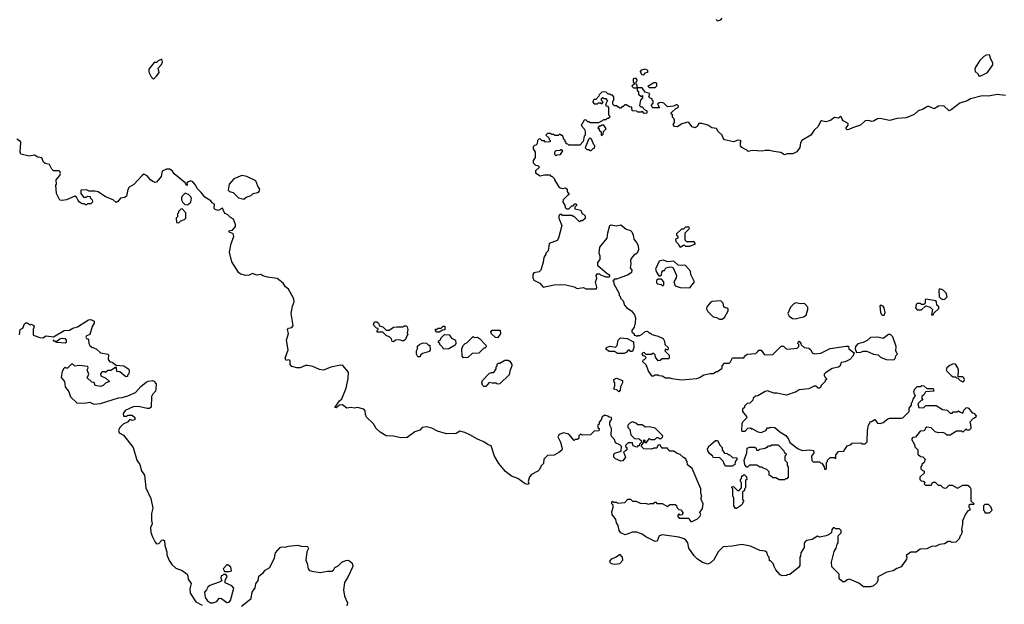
# Model space of a CAD drawing. Extents: x 1862350 to 2057294, y 212041 to 437318.
# Tile 161 of 256: x 1960506 to 1969775, y 313940 to 319441. Entities that reach past the tile are written whole.
import ezdxf

# ---------------------------------------------------------------- set-up
doc = ezdxf.new("R2010")
doc.units = 0

msp = doc.modelspace()

# ---------------------------------------------------------------- linework, layer by layer
at = {"layer": '0CON10XD'}
for points in [[(1967063, 319443), (1967075, 319430), (1967105, 319440), (1967120, 319455)], [(1961765, 318882.5), (1961795, 318910), (1961817.5, 318945), (1961810, 318985), (1961841.7, 319018.3), (1961850, 319045), (1961845, 319070), (1961810, 319055), (1961795, 319040), (1961771.7, 319038.3), (1961723, 318977), (1961720, 318955), (1961725, 318940), (1961743.9, 318903.9), (1961765, 318882.5)], [(1969531.7, 318911.7), (1969555, 318912.5), (1969616.7, 318945), (1969667.5, 319015), (1969667.5, 319035), (1969648.3, 319068.3), (1969635, 319110), (1969605, 319107.5), (1969583.6, 319096.4), (1969543.9, 319056.1), (1969503.3, 318995), (1969497.5, 318975), (1969500, 318955), (1969528.3, 318928.3), (1969531.7, 318911.7)], [(1966375, 318920), (1966361.7, 318921.7), (1966350, 318955), (1966361.7, 318968.3), (1966395, 318980), (1966416.7, 318965), (1966417, 318943), (1966391.7, 318938.3), (1966375, 318920)], [(1966926, 318466), (1966900, 318465), (1966885, 318437.5), (1966865, 318422.5), (1966835, 318433.3), (1966805, 318472.5), (1966795, 318477.5), (1966738.3, 318461.7), (1966697, 318433), (1966670, 318435), (1966657.5, 318455), (1966670, 318475), (1966670, 318495), (1966665, 318510), (1966650, 318525), (1966650, 318545), (1966640, 318555), (1966640, 318565), (1966685, 318610), (1966695, 318610), (1966708.3, 318621.7), (1966708.3, 318628.3), (1966695, 318640), (1966685, 318640), (1966661.7, 318628.3), (1966605, 318620), (1966570, 318655), (1966545, 318662.5), (1966525, 318660), (1966510, 318645), (1966528.3, 318611.7), (1966461.7, 318611.7), (1966460, 318625), (1966450, 318635), (1966470, 318655), (1966470, 318675), (1966460, 318685), (1966460, 318695), (1966441.7, 318701.7), (1966430, 318715), (1966437, 318747), (1966395, 318760), (1966365, 318800), (1966320, 318800), (1966320, 318825), (1966310, 318835), (1966310, 318855), (1966320, 318865), (1966320, 318875), (1966305, 318890), (1966280, 318885), (1966280, 318855), (1966290, 318845), (1966290, 318835), (1966270, 318815), (1966285, 318800), (1966320, 318800), (1966320, 318775), (1966330, 318765), (1966331.7, 318741.7), (1966355, 318720), (1966368.3, 318728.3), (1966370, 318705), (1966350, 318685), (1966340, 318635), (1966351.7, 318621.7), (1966365, 318620), (1966391.7, 318591.7), (1966410, 318585), (1966408.3, 318561.7), (1966385, 318560), (1966365, 318580), (1966355, 318570), (1966325, 318570), (1966315, 318580), (1966273, 318583), (1966268.3, 318618.3), (1966245, 318620), (1966215, 318640), (1966205, 318640), (1966185, 318620), (1966175, 318620), (1966165, 318610), (1966155, 318610), (1966125, 318630), (1966105, 318630), (1966090, 318645), (1966090, 318675), (1966100, 318685), (1966100, 318715), (1966085, 318730), (1966075, 318730), (1966065, 318740), (1966045, 318740), (1966028.3, 318758.3), (1966005, 318762.5), (1965985, 318760), (1965960, 318735), (1965958.3, 318721.7), (1965928.3, 318691.7), (1965915, 318690), (1965905, 318680), (1965900, 318665), (1965915, 318650), (1965945, 318650), (1965955, 318660), (1965975, 318660), (1965985, 318650), (1966000, 318665), (1965981.7, 318681.7), (1965981.7, 318698.3), (1965995, 318710), (1966005, 318700), (1966025, 318700), (1966040, 318675), (1966030, 318665), (1966020, 318635), (1966038.3, 318628.3), (1966050, 318615), (1966050, 318545), (1966060, 318535), (1966058.3, 318521.7), (1966045, 318510), (1966035, 318510), (1966025, 318500), (1966005, 318500), (1965955, 318470), (1965875, 318470), (1965865, 318480), (1965855, 318480), (1965835, 318500), (1965820, 318495), (1965790, 318445), (1965821.7, 318411.7), (1965830, 318385), (1965830, 318355), (1965820, 318345), (1965810, 318295), (1965778.3, 318261.7), (1965675, 318260), (1965665, 318270), (1965651.7, 318271.7), (1965650, 318285), (1965641.7, 318291.7), (1965640, 318305), (1965631.7, 318311.7), (1965615, 318350), (1965605, 318350), (1965595, 318360), (1965585, 318360), (1965575, 318350), (1965545, 318350), (1965535, 318360), (1965515, 318360), (1965505, 318370), (1965475, 318370), (1965460, 318355), (1965488.3, 318328.3), (1965490, 318315), (1965500, 318305), (1965498.3, 318291.7), (1965455, 318290), (1965445, 318300), (1965425, 318300), (1965408.3, 318318.3), (1965395, 318320), (1965380, 318305), (1965378.3, 318271.7), (1965365, 318260), (1965351.7, 318258.3), (1965340, 318245), (1965340, 318225), (1965360, 318195), (1965360, 318145), (1965340, 318115), (1965340, 318095), (1965361.7, 318071.7), (1965385, 318070), (1965400, 318055), (1965361.7, 318018.3), (1965361.7, 318001.7), (1965405, 317972.5), (1965445, 317980), (1965495, 317980), (1965505, 317970), (1965515, 317970), (1965540, 317945), (1965540, 317935), (1965583.6, 317863.6), (1965615, 317852.5), (1965645, 317860), (1965660, 317845), (1965660, 317825), (1965680, 317795), (1965661.7, 317788.3), (1965622.5, 317745), (1965617.5, 317725), (1965637, 317697), (1965640, 317675), (1965655, 317660), (1965675, 317660), (1965705, 317690), (1965715, 317690), (1965731.7, 317708.3), (1965745, 317710), (1965750, 317695), (1965731.7, 317678.3), (1965731.7, 317661.7), (1965788.3, 317648.3), (1965800, 317615), (1965815, 317610), (1965830, 317595), (1965828.3, 317571.7), (1965805, 317550), (1965785, 317550), (1965775, 317540), (1965725, 317590), (1965715, 317590), (1965705, 317600), (1965615, 317600), (1965605, 317610), (1965591.7, 317608.3), (1965580, 317595), (1965580, 317575), (1965610, 317505), (1965577.5, 317385), (1965565, 317362.5), (1965490, 317335), (1965480, 317265), (1965460, 317245), (1965460, 317235), (1965440, 317205), (1965435, 317160), (1965412.5, 317085), (1965395, 317070), (1965345, 317060), (1965336.7, 317043.3), (1965335.8, 317015), (1965345, 316988.8), (1965401.3, 316961.3), (1965435, 316923.3), (1965537, 316947), (1965605, 316950), (1965646.1, 316946.1), (1965725, 316926.7), (1965755, 316912.5), (1965815, 316922.5), (1965835, 316910), (1965935, 316910), (1965940, 316925), (1965927.5, 316975), (1965937.5, 317005), (1965932.5, 317035), (1965941.7, 317048.3), (1965965, 317050), (1965975, 317040), (1966025, 317020), (1966055, 317020), (1966060, 317025), (1966060, 317035), (1966050, 317045), (1966035, 317050), (1965950, 317125), (1965950, 317155), (1965970, 317185), (1965970, 317215), (1965960, 317245), (1965968.3, 317301.7), (1966037.5, 317385), (1966042.5, 317435), (1966060, 317505), (1966075, 317510), (1966125, 317502.5), (1966165, 317510), (1966215, 317470), (1966255, 317457.5), (1966267.5, 317445), (1966282.5, 317415), (1966286.7, 317375), (1966313.6, 317343.6), (1966327.5, 317315), (1966330, 317275), (1966317.5, 317245), (1966286.1, 317223.9), (1966263.3, 317195), (1966256.7, 317175), (1966260, 317145), (1966253.3, 317105), (1966270, 317085), (1966266.4, 317063.6), (1966235, 317040), (1966125, 317000), (1966105, 317000), (1966098.3, 316991.7), (1966090, 316985), (1966100, 316975), (1966100, 316955), (1966150, 316865), (1966150, 316845), (1966160, 316835), (1966161.7, 316821.7), (1966187, 316797), (1966200, 316755), (1966220.7, 316730.7), (1966265, 316702.5), (1966292.5, 316665), (1966302.5, 316635), (1966300, 316585), (1966291.7, 316548.3), (1966270, 316515), (1966270, 316505), (1966290, 316485), (1966291.7, 316471.7), (1966305, 316470), (1966315, 316460), (1966325, 316470), (1966345, 316470), (1966367, 316483), (1966393, 316507), (1966415, 316510), (1966435, 316490), (1966445, 316490), (1966458.3, 316478.3), (1966515, 316462.5), (1966565, 316440), (1966577, 316417), (1966580, 316385), (1966610, 316355), (1966608.3, 316331.7), (1966585, 316340), (1966580, 316325), (1966620, 316285), (1966620, 316255), (1966615, 316250), (1966555, 316250), (1966536.7, 316233.3), (1966515, 316230), (1966490, 316265), (1966488.3, 316288.3), (1966475, 316300), (1966465, 316300), (1966455, 316290), (1966405, 316290), (1966387, 316307), (1966375, 316310), (1966361.7, 316298.3), (1966371.7, 316281.7), (1966388.3, 316278.3), (1966400, 316265), (1966398.3, 316251.7), (1966385, 316240), (1966371.7, 316238.3), (1966370, 316225), (1966400, 316195), (1966425, 316130), (1966455, 316090), (1966475, 316090), (1966485, 316100), (1966515, 316100), (1966523, 316093), (1966555, 316090), (1966585, 316072.5), (1966625, 316072.5), (1966643.6, 316063.6), (1966735, 316053.3), (1966880, 316065), (1966905, 316073.3), (1966945, 316100), (1967005, 316112.5), (1967035, 316112.5), (1967065, 316130), (1967075, 316130), (1967118.3, 316161.7), (1967120, 316185), (1967141.7, 316208.3), (1967185, 316210), (1967198.3, 316221.7), (1967215, 316260), (1967325, 316260), (1967330, 316275), (1967355, 316292.5), (1967435, 316300), (1967455, 316320), (1967465, 316330), (1967485, 316330), (1967518.3, 316288.3), (1967595, 316290), (1967675, 316370), (1967695, 316370), (1967720, 316345), (1967735, 316340), (1967825, 316350), (1967840, 316365), (1967840, 316385), (1967830, 316395), (1967833, 316407), (1967845, 316417.5), (1967860, 316395), (1967861.7, 316381.7), (1967890, 316355), (1967935, 316350), (1967953.3, 316335), (1967967, 316307), (1967987, 316297), (1968046.4, 316303.6), (1968135, 316346.7), (1968285, 316370), (1968308.3, 316368.3), (1968310, 316345), (1968360, 316305), (1968347.5, 316275), (1968320, 316245), (1968277, 316223), (1968240, 316215), (1968230, 316185), (1968215, 316170), (1968155, 316157.5), (1968090.7, 316119.3), (1968080, 316105), (1968080, 316095), (1968085, 316080), (1968100, 316065), (1968100, 316055), (1968090, 316045), (1968090, 316035), (1968051.7, 315998.3), (1968045, 315980), (1968035, 315972.5), (1968023, 315973), (1968001.7, 315991.7), (1967985, 315992.5), (1967935, 315967.5), (1967845, 315958), (1967815, 315938.8), (1967725, 315908.8), (1967635, 315926.2), (1967605, 315926.7), (1967545, 315947.5), (1967525, 315942.5), (1967455, 315902.5), (1967431.7, 315898.3), (1967411.7, 315878.3), (1967408.3, 315861.7), (1967378.3, 315831.7), (1967355, 315830), (1967341.7, 315818.3)], [(1966485, 318800), (1966435, 318800), (1966420, 318815), (1966475, 318850), (1966495, 318850), (1966500, 318845), (1966500, 318815), (1966485, 318800)], [(1969785, 318728.8), (1969706.8, 318736.8), (1969625, 318721.2), (1969565, 318723.6), (1969455.8, 318695.8), (1969425, 318678.9), (1969355, 318656.9), (1969275, 318592.5), (1969255, 318584), (1969205, 318630.6), (1969155, 318626.5), (1969115, 318603.5), (1969065, 318624.5), (1969053.3, 318623.3), (1969005, 318596.9), (1968962.7, 318585), (1968925, 318548.5), (1968850.9, 318519.1), (1968767, 318513), (1968695, 318493.8), (1968605, 318510.5), (1968581.5, 318508.5), (1968545, 318487.5), (1968525, 318483.3), (1968495, 318493.8), (1968465, 318490), (1968421.8, 318448.2), (1968345.7, 318425), (1968312.2, 318407.8), (1968296.1, 318406.1), (1968286.7, 318415), (1968286.7, 318425), (1968305, 318450), (1968303.8, 318465), (1968259.3, 318489.3), (1968247.1, 318505), (1968243.6, 318523.6), (1968235, 318530), (1968215, 318515.5), (1968175, 318520), (1968138, 318492), (1968095, 318481.2), (1968055, 318490), (1968045, 318483.8), (1968023.2, 318436.8), (1967985, 318401.2), (1967954.2, 318355.8), (1967868.8, 318305), (1967857.6, 318282.4), (1967849.9, 318240.1), (1967823.3, 318196.7), (1967785, 318178.6), (1967731.2, 318178.8), (1967705, 318170), (1967672.3, 318192.3), (1967605, 318200), (1967565, 318211.2), (1967525, 318211.2), (1967495, 318204), (1967401.2, 318208.8), (1967365, 318200), (1967350, 318215), (1967305, 318237.5), (1967290, 318255), (1967290, 318285), (1967297.5, 318295), (1967290, 318305), (1967266.7, 318306.7), (1967225, 318292.5), (1967140, 318310), (1967128, 318325), (1967120, 318355), (1967080.7, 318390.7), (1967065, 318416), (1967023, 318423), (1966985, 318448), (1966926, 318466)], [(1965985, 318350), (1966000, 318365), (1966001.7, 318388.3), (1966027.5, 318415), (1966005, 318450), (1965985, 318450), (1965975, 318440), (1965961.7, 318438.3), (1965950, 318425), (1965960, 318415), (1965961.7, 318401.7), (1965980, 318385), (1965980, 318355), (1965985, 318350)], [(1965581.7, 315368.3), (1965537, 315343), (1965475, 315340), (1965461.7, 315328.3), (1965440, 315305), (1965437.5, 315265), (1965417.5, 315245), (1965397.5, 315205), (1965385, 315192.5), (1965325, 315160), (1965305, 315140), (1965292.5, 315095), (1965297.5, 315075), (1965285, 315067.5), (1965265, 315073.3), (1965196.2, 315125), (1965134.2, 315145), (1965080.2, 315190.2), (1965017.1, 315265), (1964976, 315335), (1964945, 315432.5), (1964915, 315442), (1964875, 315469.4), (1964815, 315492.5), (1964745, 315536), (1964695, 315556), (1964648.3, 315568.3), (1964613.5, 315546.5), (1964525, 315544.2), (1964437.7, 315567.7), (1964385, 315598.8), (1964335, 315611.2), (1964295, 315603.3), (1964271.7, 315578.3), (1964225, 315561.4), (1964155, 315510), (1964095, 315507.8), (1964025, 315521.1), (1963955, 315525.7), (1963900.2, 315560.2), (1963860.6, 315595), (1963835, 315639.2), (1963772.2, 315702.2), (1963762.2, 315725), (1963759.1, 315759.1), (1963744, 315775), (1963685, 315792.7), (1963655, 315784.5), (1963625, 315793.3), (1963585, 315785.5), (1963545, 315817.5), (1963516.4, 315813.6), (1963485, 315790), (1963473.3, 315793.3), (1963515, 315853.3), (1963537.7, 315872.3), (1963578.7, 315975), (1963598.8, 316065), (1963601.5, 316125), (1963546.6, 316186.6), (1963525, 316188.8), (1963435, 316170.5), (1963364.3, 316144.3), (1963328.7, 316148.7), (1963265, 316177.1), (1963215, 316188), (1963195, 316188), (1963145, 316164.2), (1963115, 316165.7), (1963069.2, 316179.2), (1963051.2, 316195), (1963053.3, 316235), (1963035, 316241.2), (1963015, 316233.3), (1963005.8, 316255), (1963034.4, 316335), (1963016.9, 316425), (1963037, 316487), (1963027.5, 316525), (1963035, 316537.5), (1963066.4, 316543.6), (1963080, 316565), (1963060, 316675), (1963073.8, 316745), (1963088.8, 316785), (1963087.5, 316815), (1963036, 316905), (1963007, 316927), (1962985, 316960.6), (1962930, 317005), (1962837.7, 317017.7), (1962795, 317030), (1962775, 317043.1), (1962737.4, 317037.4), (1962697.7, 317052.3), (1962665, 317035.8), (1962635, 317035.5), (1962586.4, 317046.4), (1962568.3, 317058.3), (1962501.5, 317161.5), (1962481.5, 317255), (1962496.2, 317333.8), (1962520.7, 317400.7), (1962515, 317427.5), (1962474.2, 317445), (1962482.1, 317457.9), (1962508.8, 317461.2), (1962536, 317495), (1962537.8, 317515), (1962520, 317565), (1962489.3, 317579.3), (1962464.2, 317605), (1962438.7, 317618.7), (1962429.2, 317629.2), (1962415, 317668.1), (1962375, 317645.6), (1962346, 317655), (1962338, 317665), (1962338.8, 317705), (1962317.9, 317717.9), (1962305, 317735.6), (1962249.8, 317769.8), (1962215, 317815.6), (1962179.4, 317849.4), (1962155, 317893.8), (1962135, 317915.8), (1962115, 317925.5), (1962093.8, 317915), (1962080, 317905), (1962080, 317895), (1962090, 317885), (1962075, 317880), (1962063.3, 317905), (1961960, 317990), (1961945, 318015.5), (1961920, 318035), (1961887.5, 318035), (1961846.7, 318015), (1961837.1, 317965), (1961795, 317913.3), (1961780.7, 317910.7), (1961759.3, 317919.3), (1961735.7, 317935.7), (1961705, 317972.5), (1961675, 317986.2), (1961655, 317973.3), (1961581.1, 317888.9), (1961536.4, 317866.4), (1961523.6, 317843.6), (1961510.9, 317779.1), (1961495, 317769.4), (1961455, 317761.2), (1961429.3, 317730.7), (1961415, 317722.5), (1961385, 317746.2), (1961312.9, 317772.9), (1961245, 317820), (1961215, 317828.8), (1961158.3, 317828.3), (1961135, 317840), (1961081.7, 317838.3), (1961080, 317805), (1961105, 317770), (1961135, 317770), (1961145, 317780), (1961168.3, 317778.3), (1961170, 317765), (1961187, 317747), (1961190, 317735), (1961188.3, 317721.7), (1961175, 317710), (1961145, 317710), (1961135, 317700), (1961125, 317700), (1961115, 317710), (1961095, 317710), (1961070, 317725), (1961055, 317740), (1961040, 317770), (1961025, 317780), (1960945, 317747.5), (1960905, 317740), (1960885, 317742.5), (1960853.3, 317805), (1960847.5, 317885), (1960852.5, 317895), (1960850, 317935), (1960882.5, 317975), (1960890, 317995), (1960882.5, 318015), (1960875, 318020), (1960825, 318020), (1960807.5, 318035), (1960787.5, 318077.5), (1960745, 318089.1), (1960730, 318100), (1960715, 318140), (1960677.5, 318147.5), (1960646.1, 318166.1), (1960595, 318156.7), (1960517.1, 318177.1), (1960510, 318195), (1960516.7, 318285), (1960512.5, 318295), (1960478.3, 318318.3)], [(1965885, 318210), (1965905, 318230), (1965918.3, 318231.7), (1965920, 318255), (1965910, 318265), (1965888.3, 318318.3), (1965875, 318330), (1965860, 318315), (1965830, 318235), (1965845, 318220), (1965865, 318220), (1965875, 318210), (1965885, 318210)], [(1965555, 318160), (1965565, 318170), (1965598.3, 318171.7), (1965618.3, 318208.3), (1965605, 318220), (1965595, 318210), (1965551.7, 318208.3), (1965540, 318195), (1965540, 318175), (1965555, 318160)], [(1962615, 317752.5), (1962639.3, 317770.7), (1962683.6, 317786.4), (1962705, 317806.7), (1962746.1, 317813.9), (1962760, 317825), (1962766.2, 317845), (1962746.7, 317875), (1962728.8, 317925), (1962645, 317965.6), (1962596.4, 317973.6), (1962523.3, 317945), (1962477.5, 317895), (1962467, 317837), (1962480, 317825), (1962515.8, 317815.8), (1962565, 317763.8), (1962615, 317752.5)], [(1962085, 317700), (1962117.5, 317725), (1962121.7, 317761.7), (1962117.5, 317775), (1962096.4, 317796.4), (1962065, 317807.5), (1962035, 317780), (1962027.5, 317765), (1962027.5, 317745), (1962040.7, 317720.7), (1962061.7, 317701.7), (1962085, 317700)], [(1962005, 317530), (1962021.7, 317548.3), (1962058.3, 317561.7), (1962070, 317575), (1962070, 317625), (1962035, 317660), (1962021.7, 317658.3), (1962000, 317635), (1962000, 317625), (1961990, 317615), (1961990, 317585), (1961980, 317575), (1961981.7, 317531.7), (1962005, 317530)], [(1966725, 317300), (1966755, 317320), (1966765, 317320), (1966775, 317310), (1966815, 317310), (1966867, 317333), (1966855, 317350), (1966785, 317350), (1966770, 317365), (1966770, 317435), (1966810, 317475), (1966805, 317490), (1966775, 317490), (1966755, 317470), (1966735, 317470), (1966690, 317425), (1966690, 317415), (1966700, 317405), (1966700, 317385), (1966680, 317375), (1966682.5, 317355), (1966708.3, 317328.3), (1966710, 317315), (1966725, 317300)], [(1966815, 316917.5), (1966857.5, 316975), (1966822.5, 317045), (1966820, 317075), (1966775, 317127.5), (1966765, 317132.5), (1966745, 317126.7), (1966705, 317132.5), (1966665, 317167.5), (1966606.4, 317163.6), (1966565, 317177.5), (1966525, 317170), (1966492.5, 317095), (1966500, 317065), (1966521.7, 317031.7), (1966535, 317030), (1966548.3, 317041.7), (1966550, 317065), (1966565, 317080), (1966575, 317080), (1966590, 317105), (1966625, 317116.7), (1966645, 317112.5), (1966657.5, 317105), (1966687.5, 317035), (1966685, 317012.5), (1966663.3, 316975), (1966677, 316937), (1966725, 316922.5), (1966815, 316917.5)], [(1966565, 316940), (1966570, 316945), (1966570, 316975), (1966548.3, 316998.3), (1966515, 317000), (1966501.7, 316988.3), (1966500, 316965), (1966510, 316955), (1966545, 316950), (1966555, 316940), (1966565, 316940)], [(1969195, 316807.5), (1969215, 316810), (1969236.1, 316833.9), (1969229.2, 316869.2), (1969195, 316900), (1969165, 316910), (1969157.5, 316895), (1969163.3, 316833.3), (1969177, 316817), (1969195, 316807.5)], [(1967115, 316623.3), (1967140.7, 316639.3), (1967175, 316700), (1967175, 316720), (1967165, 316727.5), (1967148.3, 316728.3), (1967135, 316740), (1967127.5, 316775), (1967107, 316797), (1967025, 316790), (1967005, 316777.5), (1966975, 316740), (1966970.7, 316720.7), (1966982.5, 316695), (1967033.8, 316643.8), (1967065, 316638.8), (1967095, 316623.8), (1967115, 316623.3)], [(1967805, 316625.7), (1967845, 316634.3), (1967885.5, 316644.5), (1967908.8, 316661.2), (1967926.7, 316715), (1967926.7, 316735), (1967895, 316770), (1967855, 316768.8), (1967813.6, 316776.4), (1967795, 316767.5), (1967762.5, 316735), (1967736.2, 316675), (1967750.3, 316650.3), (1967780, 316630), (1967805, 316625.7)], [(1968635, 316657.5), (1968645, 316660), (1968653.3, 316685), (1968645, 316730), (1968635, 316746.7), (1968610, 316755), (1968603.8, 316745), (1968608.8, 316685), (1968622.5, 316665), (1968635, 316657.5)], [(1969095, 316660), (1969105, 316662.5), (1969111.7, 316678.3), (1969160, 316725), (1969158.3, 316738.3), (1969140, 316755), (1969137.5, 316785), (1969130, 316795), (1969035, 316810), (1969030, 316805), (1969030, 316775), (1969018.3, 316761.7), (1968995, 316760), (1968985, 316770), (1968955, 316770), (1968945, 316760), (1968938.3, 316728.3), (1968955, 316710), (1968995, 316710), (1969035, 316750), (1969077, 316737), (1969100, 316715), (1969090, 316665), (1969095, 316660)], [(1960503.3, 316475), (1960510, 316525), (1960535, 316540), (1960551.7, 316578.3), (1960565, 316590), (1960575, 316590), (1960605, 316570), (1960615, 316577.5), (1960637.5, 316565), (1960642.5, 316555), (1960632.5, 316525), (1960634.1, 316474.1), (1960695, 316450), (1960723.6, 316446.4), (1960755, 316466.7), (1960825, 316457.5), (1960925, 316516.2), (1960975, 316520), (1961005, 316540), (1961048.5, 316551.5), (1961155, 316616), (1961175, 316620.8), (1961205.6, 316605.6), (1961205.7, 316585), (1961188.2, 316555), (1961165, 316477.5), (1961135, 316466.2), (1961130, 316455), (1961135, 316442.5), (1961148.8, 316438.8), (1961155, 316430), (1961156.7, 316395), (1961166.7, 316376.7), (1961185, 316360), (1961225, 316343.3), (1961265, 316307.5), (1961337.5, 316295), (1961343.3, 316285), (1961340, 316245), (1961355, 316222.5), (1961375, 316220), (1961415, 316190), (1961485, 316183.3), (1961531.7, 316151.7), (1961537.5, 316135), (1961531.7, 316108.3), (1961520, 316095), (1961520, 316085), (1961505, 316080), (1961447, 316127), (1961421.7, 316131.7), (1961418.3, 316168.3), (1961405, 316170), (1961398.3, 316161.7), (1961365, 316140), (1961335, 316140), (1961315, 316120), (1961305, 316127.5), (1961285, 316127.5), (1961275, 316120), (1961267.5, 316105), (1961270.7, 316090.7), (1961318.3, 316068.3), (1961350, 316035), (1961315, 316020), (1961292.5, 315997.5), (1961265, 315990), (1961215, 316000), (1961208.3, 316028.3), (1961185, 316030), (1961141.7, 316071.7), (1961157.5, 316105), (1961142.5, 316145), (1961150, 316165), (1961147.5, 316177.5), (1961065, 316187.5), (1961025, 316180), (1961005, 316200), (1960995, 316200), (1960957, 316163), (1960943, 316163), (1960935, 316170), (1960920.7, 316159.3), (1960905, 316130), (1960896.2, 316075), (1960926.7, 316035), (1960934, 315985), (1960968.8, 315938.8), (1960985, 315892.5), (1961045, 315834.5), (1961115, 315832.2), (1961165, 315843.1), (1961205, 315824.4), (1961265, 315828.6), (1961435, 315882), (1961470, 315885), (1961525, 315900.8), (1961595, 315932.5), (1961645, 315988.8), (1961695, 316030), (1961715, 316040), (1961755, 316046.7)], [(1964025, 316410), (1964011.7, 316411.7), (1964006.7, 316436.7), (1963990, 316455), (1963955, 316470), (1963925, 316500), (1963871.7, 316501.7), (1963870, 316515), (1963880, 316525), (1963880, 316535), (1963865, 316540), (1963841.7, 316561.7), (1963836.7, 316575), (1963845, 316596.7), (1963868.3, 316598.3), (1963882.5, 316585), (1963891.7, 316561.7), (1963925, 316550), (1963955, 316520), (1963985, 316520), (1964025, 316547.5), (1964055, 316552.5), (1964115, 316550), (1964125, 316560), (1964145, 316560), (1964155, 316550), (1964160, 316525), (1964152.5, 316495), (1964160, 316475), (1964150, 316465), (1964138.3, 316431.7), (1964115, 316417.5), (1964085, 316427.5), (1964043.6, 316426.4), (1964025, 316410)], [(1964455, 316500), (1964431.7, 316501.7), (1964420, 316515), (1964421.7, 316528.3), (1964435, 316530), (1964445, 316540), (1964475, 316540), (1964491.7, 316558.3), (1964508.3, 316558.3), (1964508.3, 316521.7), (1964485, 316520), (1964455, 316500)], [(1964495, 316340), (1964490, 316355), (1964460, 316385), (1964460, 316395), (1964450, 316405), (1964450, 316415), (1964470, 316435), (1964470, 316445), (1964505, 316480), (1964550, 316475), (1964570, 316445), (1964610, 316425), (1964612.5, 316395), (1964605, 316380), (1964545, 316342.5), (1964495, 316340)], [(1964685, 316260), (1964670, 316275), (1964667.5, 316345), (1964680, 316375), (1964700, 316395), (1964715, 316400), (1964775, 316460), (1964785, 316450), (1964815, 316452.5), (1964835, 316442.5), (1964895, 316380), (1964898.3, 316361.7), (1964885, 316350), (1964875, 316350), (1964827, 316303), (1964765, 316300), (1964725, 316262.5), (1964685, 316260)], [(1965005, 316448.8), (1964985, 316450), (1964947.5, 316485), (1964942.5, 316505), (1964955, 316520), (1965028.3, 316518.3), (1965031.2, 316485), (1965005, 316448.8)], [(1968735, 316240), (1968748.3, 316251.7), (1968753, 316277), (1968770, 316295), (1968753, 316323), (1968756.4, 316366.4), (1968727, 316457), (1968705, 316480), (1968685, 316480), (1968635, 316442.5), (1968585, 316452.5), (1968515, 316450), (1968485, 316422.5), (1968445, 316402.5), (1968395, 316392.5), (1968373, 316367), (1968372.5, 316345), (1968385, 316310), (1968425, 316312.5), (1968445, 316322.5), (1968481.7, 316321.7), (1968545, 316292.5), (1968587, 316287), (1968610, 316265), (1968663, 316243), (1968735, 316240)], [(1960935, 316397.5), (1960855, 316403.3), (1960830, 316415), (1960822.5, 316427.5), (1960830, 316420), (1960855, 316417.5), (1960885, 316437.5), (1960905, 316443.3), (1960931.7, 316441.7), (1960942.5, 316425), (1960942.5, 316405), (1960935, 316397.5)], [(1964275, 316270), (1964255, 316270), (1964240, 316295), (1964240, 316325), (1964250, 316345), (1964251.7, 316368.3), (1964271.7, 316388.3), (1964305, 316400), (1964337, 316397), (1964355, 316380), (1964368.3, 316378.3), (1964370, 316335), (1964365, 316320), (1964299.3, 316300.7), (1964280, 316285), (1964275, 316270)], [(1966195, 316300), (1966135, 316300), (1966105, 316320), (1966055, 316320), (1966020, 316345), (1966035, 316360), (1966065, 316367.5), (1966115, 316360), (1966130, 316375), (1966140, 316425), (1966163, 316447), (1966225, 316442.5), (1966285, 316410), (1966287.5, 316355), (1966275, 316320), (1966255, 316320), (1966245, 316330), (1966235, 316330), (1966215, 316310), (1966195, 316300)], [(1964895, 315990), (1964875, 315990), (1964863, 316003), (1964856.7, 316025), (1964862.5, 316045), (1964927, 316113), (1964945, 316122.5), (1964968.3, 316121.7), (1964990, 316155), (1964990, 316175), (1965000, 316185), (1965001.7, 316198.3), (1965011.7, 316208.3), (1965025, 316210), (1965073, 316237), (1965105, 316237.5), (1965119.3, 316229.3), (1965140, 316195), (1965140, 316185), (1965120, 316135), (1965115, 316100), (1965026.7, 316013.3), (1965005, 316010), (1964995, 316020), (1964955, 316020), (1964925, 316027.5), (1964895, 315990)], [(1969385, 316032.5), (1969395, 316040), (1969400, 316055), (1969395, 316070), (1969385, 316080), (1969341.7, 316081.7), (1969342.5, 316145), (1969336.7, 316166.7), (1969315, 316200), (1969295, 316202.5), (1969261.7, 316188.3), (1969233.6, 316166.4), (1969227.5, 316145), (1969232.5, 316135), (1969275, 316092.5), (1969295, 316080), (1969315, 316080), (1969325, 316070), (1969338.3, 316068.3), (1969360, 316045), (1969385, 316032.5)], [(1961755, 316046.7), (1961769.3, 316039.3), (1961790, 316015), (1961788, 315965), (1961783.8, 315945), (1961755, 315914.2), (1961745.5, 315895), (1961742.5, 315795), (1961727, 315783), (1961705, 315782.5), (1961625, 315801.2), (1961575, 315796.7), (1961500, 315765), (1961480, 315735), (1961481.7, 315711.7), (1961515, 315710), (1961525, 315720), (1961565, 315720), (1961588.3, 315698.3), (1961590, 315675), (1961565, 315670), (1961541.7, 315678.3), (1961520, 315655), (1961480, 315635), (1961450, 315605), (1961437.5, 315575), (1961443.3, 315555), (1961481.7, 315531.7), (1961574.2, 315414.2), (1961610, 315295), (1961636.7, 315255), (1961651.9, 315195), (1961679.2, 315155), (1961693.3, 315035), (1961740.8, 314935), (1961758, 314845), (1961747.5, 314795), (1961746, 314735), (1961752.5, 314695), (1961738.6, 314665), (1961740.8, 314615), (1961755.8, 314575.8), (1961780, 314525), (1961795, 314508), (1961815, 314510.8), (1961845, 314544.3), (1961855, 314545.8), (1961868, 314538), (1961870.6, 314495), (1961890.7, 314430.7), (1961890, 314405), (1961912.4, 314352.4), (1961939.2, 314315), (1961975, 314280), (1962035, 314257.5), (1962082.1, 314222.1), (1962090, 314205), (1962090.8, 314175), (1962118.8, 314135), (1962106.1, 314083.9), (1962110.8, 314045), (1962163, 313963), (1962225, 313932.5)], [(1967341.7, 315818.3), (1967330, 315805), (1967328.3, 315791.7), (1967310, 315775), (1967310, 315755), (1967348.3, 315708.3), (1967350, 315695), (1967310, 315655), (1967303, 315637), (1967300, 315575), (1967305, 315570), (1967335, 315570), (1967361.7, 315598.3), (1967385, 315600), (1967391.7, 315591.7), (1967405, 315590), (1967455, 315562.5), (1967485, 315557.5), (1967530, 315575), (1967545, 315600), (1967565, 315600), (1967572.5, 315607.5), (1967615, 315602.5), (1967661.7, 315561.7), (1967717.7, 315527.7), (1967742.5, 315495), (1967755, 315462.5), (1967835, 315403.3), (1967875, 315387.5), (1967945, 315392.5), (1967978.3, 315388.3), (1967982.5, 315365), (1967960, 315335), (1967961.7, 315291.7), (1967975, 315280), (1968035, 315280), (1968045, 315270), (1968058.3, 315268.3), (1968080, 315235), (1968081.7, 315211.7), (1968095, 315210), (1968100, 315215), (1968100, 315275), (1968110, 315285), (1968110, 315295), (1968135, 315320), (1968175, 315320), (1968188.3, 315311.7), (1968190, 315345), (1968213, 315377), (1968265, 315380), (1968295, 315430), (1968325, 315440), (1968343, 315457), (1968425, 315460), (1968435, 315450), (1968465, 315450), (1968485, 315470), (1968486.7, 315575), (1968497.5, 315625), (1968515, 315660), (1968525, 315660), (1968555, 315680), (1968580, 315645), (1968605, 315640), (1968635, 315650), (1968680, 315685), (1968698.3, 315691.7), (1968805, 315690), (1968820, 315695), (1968880, 315755), (1968880, 315785), (1968900, 315815), (1968900, 315835), (1968910, 315845), (1968918.3, 315871.7), (1968940, 315905), (1968930, 315915), (1968922.5, 315942.5), (1968933, 315967), (1968955, 315990), (1968985, 315990), (1968998.3, 315998.3), (1969017, 315997), (1969045, 315970), (1969105, 315970), (1969110, 315945), (1969031.7, 315938.3), (1969020, 315915), (1969000, 315895), (1969000, 315875), (1969008.3, 315861.7), (1968991.7, 315858.3), (1968960, 315825), (1968971.7, 315791.7), (1969015, 315790), (1969035, 315810), (1969135, 315810), (1969193, 315773), (1969238.3, 315768.3), (1969265, 315740), (1969285, 315740), (1969295, 315750), (1969335, 315750), (1969345, 315760), (1969355, 315750), (1969385, 315740), (1969393.6, 315766.4), (1969415, 315790), (1969425, 315792.5), (1969437.5, 315785), (1969471.7, 315741.7), (1969488.3, 315738.3), (1969510, 315715), (1969508.3, 315701.7), (1969495, 315690), (1969481.7, 315688.3), (1969450, 315655), (1969457.5, 315635), (1969460, 315595), (1969445, 315580), (1969425, 315580), (1969415, 315590), (1969385, 315560), (1969375, 315570), (1969325, 315570), (1969265, 315530), (1969235, 315530), (1969218.3, 315548.3), (1969197, 315557), (1969155, 315552.5), (1969123, 315563), (1969085, 315600), (1969045, 315607.5), (1969030, 315595), (1969030, 315585), (1969018.3, 315571.7), (1968981.7, 315568.3), (1968938.3, 315511.7), (1968915, 315510), (1968900, 315495), (1968930, 315445), (1968931.7, 315421.7), (1968960, 315395), (1968961.7, 315351.7), (1968985, 315330), (1969008.3, 315328.3), (1969030, 315305), (1969020, 315275), (1969000, 315255), (1969000, 315245), (1968990, 315235), (1968990, 315215), (1969005, 315200), (1969020, 315195), (1969020, 315175), (1968980, 315135), (1968980, 315115), (1968991.7, 315101.7), (1969015, 315100), (1969028.3, 315088.3), (1969020, 315075), (1969031.7, 315061.7), (1969085, 315060), (1969101.7, 315088.3), (1969125, 315090), (1969151.7, 315061.7), (1969175, 315060), (1969195, 315040), (1969215, 315032.5), (1969230, 315035), (1969255, 315060), (1969285, 315060), (1969335, 315032.5), (1969385, 315060), (1969405, 315062.5), (1969431.7, 315061.7), (1969450, 315045), (1969460, 315025), (1969460, 314915), (1969490, 314885), (1969485, 314880), (1969455, 314880), (1969441.7, 314868.3), (1969440, 314855), (1969450, 314845), (1969450, 314825), (1969431.7, 314818.3), (1969408.3, 314788.3), (1969380, 314725), (1969382.5, 314695), (1969372.5, 314645), (1969377.5, 314625), (1969370, 314595), (1969360, 314585), (1969350, 314555), (1969320, 314525), (1969285, 314520), (1969265, 314530), (1969245, 314530), (1969212.5, 314507.5), (1969165, 314502.5), (1969126.1, 314483.9), (1969095, 314486.7), (1969045, 314460.8), (1968982.7, 314457.3), (1968945, 314430), (1968895, 314430), (1968851.7, 314398.3), (1968857.5, 314385), (1968853.3, 314365), (1968805, 314293.3), (1968762, 314278), (1968727.5, 314255), (1968668.8, 314241.2), (1968585, 314197.5), (1968583, 314163), (1968575, 314143.3), (1968542.5, 314115), (1968515, 314104.2), (1968450, 314105), (1968405, 314140), (1968317, 314177), (1968295, 314170), (1968275, 314152.5), (1968255, 314152.5), (1968220, 314180), (1968220, 314225), (1968151.7, 314291.7), (1968147.5, 314335), (1968173, 314437), (1968191.7, 314468.3), (1968200, 314505), (1968211.7, 314518.3), (1968210, 314585), (1968238.3, 314611.7), (1968240, 314635), (1968225, 314650), (1968185, 314650), (1968175, 314660), (1968165, 314660), (1968150, 314645), (1968148.3, 314611.7), (1968120, 314595), (1968097, 314583), (1968035, 314572.5), (1968015, 314580), (1967965, 314550), (1967915, 314540), (1967901.7, 314528.3), (1967890, 314515), (1967890, 314475), (1967860, 314425), (1967857, 314393), (1967850, 314385), (1967850, 314305), (1967837.5, 314285), (1967755, 314220), (1967733, 314217), (1967725, 314210), (1967685, 314207.5), (1967665, 314216.7), (1967623.8, 314265), (1967607.5, 314295), (1967600, 314325), (1967575, 314350), (1967565, 314350), (1967560, 314385), (1967550, 314395), (1967538.3, 314428.3), (1967525, 314440), (1967475, 314447.5), (1967385, 314487.5), (1967305, 314503.3), (1967213, 314487), (1967128.3, 314481.7), (1967081.2, 314435), (1967041.3, 314358.7), (1967010.3, 314329.7), (1966985, 314318), (1966935, 314333.8), (1966885, 314366.7), (1966855, 314396.7), (1966805, 314467.5), (1966797, 314517), (1966781.2, 314541.2), (1966762.5, 314555), (1966712.1, 314572.1), (1966555, 314594.4), (1966525.5, 314584.5), (1966506.6, 314533.4), (1966489.3, 314529.3), (1966398.8, 314575), (1966365, 314600), (1966315, 314618.8), (1966275, 314617.5), (1966205, 314592.5), (1966165, 314613.8), (1966150.8, 314635), (1966140, 314680), (1966124, 314705), (1966117.7, 314737.7), (1966082.8, 314785), (1966081.1, 314808.9), (1966093.6, 314853.6), (1966091.7, 314871.7), (1966080, 314885), (1966080, 314905), (1966085, 314910), (1966095, 314900), (1966125, 314900), (1966135, 314892.5), (1966201.7, 314898.3), (1966231.7, 314928.3), (1966255, 314930), (1966275, 314910), (1966305, 314910), (1966355, 314887.5), (1966395, 314892.5), (1966425, 314882.5), (1966445, 314890), (1966475, 314890), (1966485, 314900), (1966495, 314900), (1966505, 314890), (1966555, 314890), (1966605, 314860), (1966625, 314880), (1966675, 314880), (1966688.3, 314868.3), (1966691.7, 314851.7), (1966711.7, 314831.7), (1966728.3, 314828.3), (1966750, 314805), (1966750, 314795), (1966738.3, 314781.7), (1966725, 314780), (1966715, 314790), (1966701.7, 314778.3), (1966700, 314765), (1966715, 314750), (1966805, 314750), (1966810, 314735), (1966825, 314720), (1966835, 314720), (1966887, 314743), (1966910, 314765), (1966917.5, 314785), (1966910, 314805), (1966935, 314840), (1966940, 314885), (1966920, 314925), (1966920, 314945), (1966927.5, 314955), (1966917.5, 314985), (1966917.5, 315025), (1966837, 315217), (1966791.7, 315251.7), (1966790, 315285), (1966780, 315295), (1966780, 315305), (1966755, 315320), (1966725, 315350), (1966695, 315360), (1966665, 315380), (1966625, 315380), (1966610, 315395), (1966605, 315410), (1966555, 315410), (1966548.3, 315418.3), (1966540, 315425), (1966538.3, 315438.3), (1966525, 315440), (1966511.7, 315428.3), (1966505, 315410), (1966475, 315410), (1966455, 315400), (1966381.7, 315401.7), (1966360, 315425), (1966360, 315435), (1966380, 315465), (1966381.7, 315488.3), (1966390, 315485), (1966391.7, 315461.7), (1966405, 315460), (1966435, 315500), (1966445, 315490), (1966485, 315490), (1966505, 315510), (1966515, 315510), (1966525, 315500), (1966545, 315500), (1966558.3, 315511.7), (1966560, 315525), (1966487, 315597), (1966435, 315610), (1966398.3, 315608.3), (1966380, 315615), (1966365, 315630), (1966325, 315630), (1966315, 315640), (1966273, 315657), (1966250, 315645), (1966230, 315625), (1966230, 315605), (1966250, 315585), (1966260, 315535), (1966295, 315500), (1966338.3, 315498.3), (1966358.3, 315478.3), (1966360, 315465), (1966341.7, 315448.3), (1966338.3, 315431.7), (1966325, 315430), (1966315, 315420), (1966281.7, 315431.7), (1966275, 315460), (1966235, 315460), (1966210, 315435), (1966210, 315425), (1966220, 315415), (1966220, 315395), (1966205, 315380), (1966190, 315375), (1966207.5, 315325), (1966185, 315290), (1966165, 315286.7), (1966115, 315310), (1966100, 315325), (1966098.3, 315351.7), (1966108.3, 315361.7), (1966168.3, 315381.7), (1966170, 315425), (1966155, 315440), (1966115, 315460), (1966105, 315490), (1966080, 315515), (1966073, 315533), (1966077.5, 315595), (1966060, 315625), (1966060, 315655), (1966080, 315685), (1966078.3, 315698.3), (1966055, 315700), (1966041.7, 315711.7), (1966015, 315720), (1965990, 315705), (1965980, 315675), (1965960, 315655), (1965960, 315635), (1965950, 315625), (1965950, 315605), (1965960, 315595), (1965958.3, 315571.7), (1965915, 315570), (1965880, 315535), (1965805, 315530), (1965785, 315540), (1965770, 315525), (1965768.3, 315501.7), (1965755, 315490), (1965735, 315490), (1965725, 315480), (1965675, 315540), (1965625, 315552.5), (1965583.3, 315536.7), (1965572.5, 315515), (1965597, 315467), (1965612.5, 315405), (1965608.3, 315391.7), (1965581.7, 315368.3)], [(1966145, 315940), (1966128.3, 315958.3), (1966100, 315965), (1966110, 315995), (1966110, 316025), (1966103, 316033), (1966100, 316055), (1966125, 316067.5), (1966180, 316045), (1966180, 316025), (1966162.5, 315985), (1966160, 315955), (1966145, 315940)], [(1967215, 315240), (1967155, 315240), (1967140, 315255), (1967128.3, 315288.3), (1967098.3, 315318.3), (1967035, 315320), (1967030, 315335), (1967002.5, 315355), (1966982.5, 315385), (1966980, 315405), (1966990, 315415), (1966990, 315425), (1967055, 315480), (1967075, 315480), (1967100, 315435), (1967120, 315415), (1967120, 315395), (1967141.7, 315361.7), (1967165, 315360), (1967175, 315350), (1967185, 315350), (1967215, 315320), (1967258.3, 315318.3), (1967258.3, 315301.7), (1967240, 315285), (1967238.3, 315251.7), (1967225, 315250), (1967215, 315240)], [(1967705, 315110), (1967655, 315110), (1967625, 315130), (1967595, 315130), (1967575, 315150), (1967560, 315155), (1967560, 315185), (1967538.3, 315208.3), (1967505, 315220), (1967495, 315230), (1967475, 315230), (1967445, 315250), (1967375, 315250), (1967358.3, 315231.7), (1967351.7, 315231.7), (1967333, 315253), (1967327.5, 315295), (1967352.5, 315365), (1967355, 315410), (1967375, 315420), (1967425, 315420), (1967438.3, 315408.3), (1967441.7, 315391.7), (1967465, 315390), (1967475, 315400), (1967525, 315410), (1967535, 315420), (1967545, 315420), (1967555, 315430), (1967575, 315430), (1967585, 315440), (1967645, 315440), (1967700, 315385), (1967701.7, 315371.7), (1967720, 315355), (1967720, 315345), (1967710, 315335), (1967710, 315295), (1967730, 315275), (1967730, 315245), (1967740, 315235), (1967740, 315135), (1967728.3, 315121.7), (1967715, 315120), (1967705, 315110)], [(1967245, 314840), (1967230, 314865), (1967230, 314945), (1967220, 314955), (1967220, 315025), (1967210, 315035), (1967210, 315045), (1967225, 315050), (1967261.7, 315011.7), (1967278.3, 315011.7), (1967300, 315035), (1967300, 315085), (1967290, 315095), (1967290, 315115), (1967300, 315125), (1967305, 315150), (1967315, 315150), (1967325, 315160), (1967348.3, 315138.3), (1967350, 315115), (1967340, 315105), (1967340, 315035), (1967330, 315025), (1967328.3, 315011.7), (1967310, 314995), (1967310, 314925), (1967320, 314915), (1967320, 314905), (1967310, 314895), (1967310, 314885), (1967290, 314865), (1967255, 314842.5), (1967245, 314840)], [(1969635, 314800), (1969660, 314825), (1969648.3, 314858.3), (1969625, 314880), (1969591.7, 314878.3), (1969580, 314865), (1969580, 314825), (1969590, 314815), (1969591.7, 314801.7), (1969635, 314800)], [(1962595, 313922.9), (1962685.6, 313995), (1962693.3, 314055), (1962724, 314095), (1962727.5, 314132.5), (1962750, 314165), (1962756.1, 314203.9), (1962799.8, 314240.2), (1962817.6, 314262.4), (1962859.4, 314285), (1962904.4, 314375.6), (1962914.6, 314425.4), (1962957.1, 314472.9), (1962975, 314480.6), (1963005, 314476.2), (1963033.7, 314486.3), (1963125, 314497.1), (1963155, 314487.8), (1963216, 314485), (1963224.2, 314465), (1963208.9, 314435), (1963199.6, 314355), (1963212.9, 314325), (1963220.6, 314275), (1963235, 314258.6), (1963255, 314250.6), (1963335, 314240), (1963405, 314251.9), (1963445, 314251.9), (1963458.6, 314261.4), (1963473.3, 314286.7), (1963505, 314301.9), (1963538.8, 314335), (1963575, 314352.5), (1963595, 314355.8), (1963610.3, 314350.3), (1963635, 314326.2), (1963642.5, 314295), (1963593.8, 314195), (1963562, 314145), (1963554.2, 314075), (1963562.9, 314015), (1963591.4, 313955), (1963586, 313925)], [(1966105, 314316.2), (1966155, 314324.2), (1966183.8, 314355), (1966181.2, 314385), (1966159.3, 314409.3), (1966115, 314380), (1966073.3, 314365), (1966058.8, 314345), (1966060, 314335), (1966074, 314324), (1966105, 314316.2)], [(1962475, 314247.5), (1962495, 314252.5), (1962500, 314255), (1962495, 314290), (1962465, 314310), (1962455, 314310), (1962420, 314275), (1962435, 314250), (1962475, 314247.5)], [(1962302.3, 313952.3), (1962325, 313953.8), (1962363, 313967), (1962385, 313997.5), (1962405, 313993.8), (1962455, 313956.7), (1962479.2, 313960.8), (1962491.2, 313975), (1962522, 314092), (1962502.7, 314112.7), (1962441.7, 314141.7), (1962440, 314165), (1962460, 314205), (1962445, 314220), (1962425, 314220), (1962415, 314210), (1962401.7, 314208.3), (1962400, 314185), (1962408.3, 314161.7), (1962385, 314147.5), (1962295, 314117.5), (1962277.5, 314102.5), (1962264, 314075), (1962245.8, 314055), (1962252, 314005), (1962274, 313974), (1962302.3, 313952.3)]]:
    msp.add_lwpolyline(points, dxfattribs=at)

doc.saveas('drawing.dxf')
